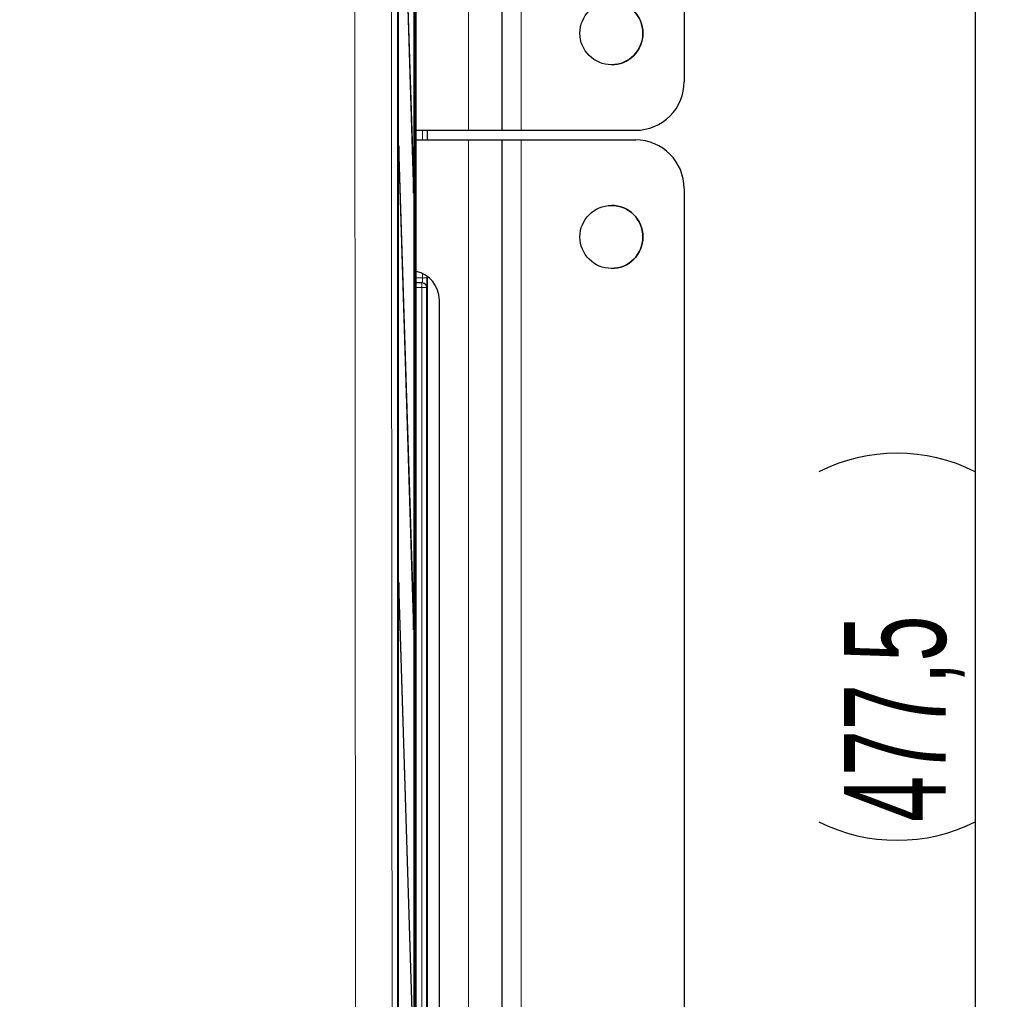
# Paper-space layout 'Blatt3' of a CAD drawing. Header units: millimetres. Extents: x 5 to 418, y 2 to 292.
# Tile 15 of 56: x 115 to 149, y 152 to 185. Entities that reach past the tile are written whole.
import ezdxf

# ---------------------------------------------------------------- set-up
doc = ezdxf.new("R2010")
doc.units = ezdxf.units.MM
doc.layers.add('SLD-0', color=7, linetype='Continuous')
doc.styles.add('SLDTEXTSTYLE0', font='TXT', dxfattribs={"width": 0.605})
doc.dimstyles.new('SLDDIMSTYLE0', dxfattribs={"dimtxt": 3.5, "dimasz": 3.302, "dimexe": 0, "dimexo": 0.0625, "dimgap": 0.875, "dimtad": 1, "dimlfac": 3, "dimrnd": 1e-09, "dimzin": 12, "dimdsep": 46, "dimtxsty": 'SLDTEXTSTYLE0', "dimsah": 1, "dimcen": 0.09, "dimadec": 0, "dimazin": 3, "dimtfac": 1, "dimtofl": 0, "dimtmove": 0, "dimatfit": 3, "dimfxl": 1, "dimfrac": 2, "dimtolj": 1, "dimtzin": 12, "dimarcsym": 0})

# ---------------------------------------------------------------- blocks, each defined once
blk = doc.blocks.new('_D_11')
at = {"layer": 'SLD-0', "color": 7}
for p, q in [((115.411, 243.206), (149.244, 243.206)), ((148.244, 243.206), (148.244, 84.039)), ((121.077, 84.039), (149.244, 84.039))]:
    blk.add_line(p, q, dxfattribs=at)
for centre, start, end in [((145.558, 164.266), 63.4349, 116.5651), ((145.558, 162.978), 243.4349, 296.5651)]:
    blk.add_arc(centre, 6.006, start, end, dxfattribs=at)
for points in [[(148.244, 243.206), (147.736, 239.904), (148.752, 239.904)], [(148.244, 84.039), (148.752, 87.341), (147.736, 87.341)]]:
    blk.add_solid(points, dxfattribs=at)
at = {"layer": 'SLD-0', "color": 7, "insert": (143.732, 157.607), "char_height": 3.5, "attachment_point": 1, "rotation": 90, "style": 'SLDTEXTSTYLE0'}
blk.add_mtext('477,5', dxfattribs=at)

psp = doc.layouts.new('Blatt3')

# ---------------------------------------------------------------- linework, layer by layer
at = {"color": 7, "linetype": 'Continuous', "lineweight": 25}
for p, q in [((128.4049, 136.8781), (128.4049, 236.2001)), ((128.412, 231.3723), (128.412, 138.039)), ((128.4199, 138.039), (128.4199, 231.3723)), ((128.9684, 131.3723), (128.9684, 231.3723)), ((128.9763, 231.3723), (128.9763, 131.3723)), ((129.0351, 126.039), (129.0351, 231.1392)), ((131.9773, 229.7056), (131.9773, 181.3723)), ((138.2438, 228.0389), (138.2438, 183.0389)), ((128.9486, 179.5809), (128.4435, 195.8318)), ((128.4396, 195.4566), (128.9447, 179.2057)), ((129.0351, 181.3723), (130.8276, 181.3723)), ((129.4107, 181.3723), (129.4107, 181.039)), ((130.8276, 181.3723), (131.9773, 181.3723)), ((131.9772, 181.3723), (132.6438, 181.3723)), ((132.6438, 181.3723), (136.5772, 181.3723)), ((129.0351, 181.039), (130.8276, 181.039)), ((130.8276, 181.039), (131.9773, 181.039)), ((131.9772, 181.039), (132.6438, 181.039)), ((131.9773, 181.039), (131.9773, 132.7057)), ((132.6438, 181.039), (136.5772, 181.039)), ((128.4435, 180.8318), (128.4396, 180.4566)), ((128.9486, 164.5809), (128.4435, 180.8318)), ((128.4396, 180.4566), (128.9447, 164.2057)), ((128.9486, 179.5809), (128.9336, 179.5656)), ((128.9447, 179.2057), (128.9486, 179.5809)), ((138.2438, 179.3724), (138.2438, 134.3724)), ((129.4107, 176.3546), (129.4107, 137.3902)), ((129.0351, 176.1389), (129.2266, 176.1356)), ((129.2266, 176.1356), (129.2411, 176.1353)), ((129.8307, 138.2057), (129.8307, 175.539)), ((128.4435, 165.8318), (128.4396, 165.4566)), ((128.9486, 149.5809), (128.4435, 165.8318)), ((128.4396, 165.4566), (128.9447, 149.2057)), ((128.9486, 164.5809), (128.9336, 164.5656)), ((128.9447, 164.2057), (128.9486, 164.5809))]:
    psp.add_line(p, q, dxfattribs=at)
at = {"color": 7, "linetype": 'Continuous', "lineweight": 18}
for p, q in [((130.8276, 229.7056), (130.8276, 181.3723)), ((132.6438, 229.7056), (132.6438, 181.3723)), ((129.2469, 181.039), (129.2469, 181.3723)), ((129.4106, 181.3723), (129.4106, 181.039)), ((129.4107, 181.039), (129.4107, 181.3723)), ((130.8276, 181.039), (130.8276, 132.7057)), ((132.6438, 181.039), (132.6438, 132.7057)), ((129.0351, 176.3055), (129.2469, 176.3019)), ((129.2469, 176.3019), (129.2469, 176.4491)), ((129.2469, 176.3019), (129.4106, 176.3019)), ((129.4106, 176.3546), (129.4106, 176.3019)), ((129.4107, 137.3902), (129.4107, 176.3546)), ((129.2237, 175.9689), (129.0351, 175.9722)), ((129.3903, 175.9689), (129.2237, 175.9689)), ((129.2237, 137.6924), (129.2237, 175.9689)), ((129.3903, 175.9689), (129.3903, 137.6924)), ((129.4048, 175.9687), (129.3903, 175.9689))]:
    psp.add_line(p, q, dxfattribs=at)
at = {"color": 7, "linetype": 'Continuous', "lineweight": 18, "flags": 128}
psp.add_lwpolyline([(129.2266, 176.1356), (129.2265, 176.1324), (129.2263, 176.1229), (129.2261, 176.1075), (129.2257, 176.0868), (129.2253, 176.0615), (129.2248, 176.0327), (129.2242, 176.0014), (129.2237, 175.9689)], dxfattribs=at)
at = {"color": 7, "linetype": 'Continuous', "lineweight": 25}
for centre in [(135.7438, 184.7056), (135.7438, 177.7057)]:
    psp.add_circle(centre, 1.0833, dxfattribs=at)
for centre, radius, start, end in [((135.7438, 184.7056), 1.0833, 0.01208, 90), ((135.7438, 184.7056), 1.0833, 270, 0.01208), ((136.5772, 183.0389), 1.6667, 270, 0.01208), ((136.5772, 179.3724), 1.6667, 0.01208, 90), ((135.7438, 177.7057), 1.0833, 270, 90), ((128.8312, 175.54), 0.9994, 359.94536, 78.23091)]:
    psp.add_arc(centre, radius, start, end, dxfattribs=at)
at = {"color": 7, "linetype": 'Continuous', "lineweight": 18}
for centre, start, end in [((129.2236, 175.9689), 359.99529, 88.99645), ((129.2381, 175.9687), 359.9953, 88.99535)]:
    psp.add_arc(centre, 0.1667, start, end, dxfattribs=at)
psp.add_ellipse((129.2381, 176.3021), major_axis=(-0.0029, 0.1667), ratio=0.0523172, start_param=3.1397607, end_param=4.7102524, dxfattribs=at)
at = {"color": 7, "linetype": 'Continuous', "lineweight": 25}
psp.add_ellipse((129.4048, 176.3021), major_axis=(0, 0.3334), ratio=0.0174604, start_param=3.1412877, end_param=4.7117794, dxfattribs=at)
at = {"color": 7, "linetype": 'Continuous', "lineweight": 18}
for points, knots in [([(126.967, 136.9805), (126.9646, 139.0287), (126.9567, 145.8432), (126.9457, 157.4321), (126.9351, 171.658), (126.9308, 181.1165), (126.9287, 185.8)], [0, 0, 0, 0, 0.1260003, 0.4192179, 0.7124168, 1, 1, 1, 1]), ([(128.185, 185.9335), (128.1866, 182.2443), (128.1886, 177.5299), (128.1943, 168.0483), (128.202, 157.4889), (128.2132, 145.9126), (128.2211, 139.1055), (128.2234, 137.0596)], [0, 0, 0, 0, 0.2262695, 0.2891517, 0.581705, 0.8742772, 1, 1, 1, 1])]:
    psp.add_open_spline(points, degree=3, knots=knots, dxfattribs=at)

# ---------------------------------------------------------------- dimensions: what is measured, and where the dimension line sits
at = {"layer": 'SLD-0', "color": 7}
dim = psp.add_linear_dim(base=(148.2441, 84.039), p1=(115.4107, 243.2056), p2=(121.0774, 84.039), angle=90, text='(<>)', dimstyle='SLDDIMSTYLE0', dxfattribs=at)
dim.commit()
dim.dimension.update_dxf_attribs({"geometry": '_D_11', "text_midpoint": (148.2441, 163.6223), "dimtype": 160})

doc.saveas('drawing.dxf')
